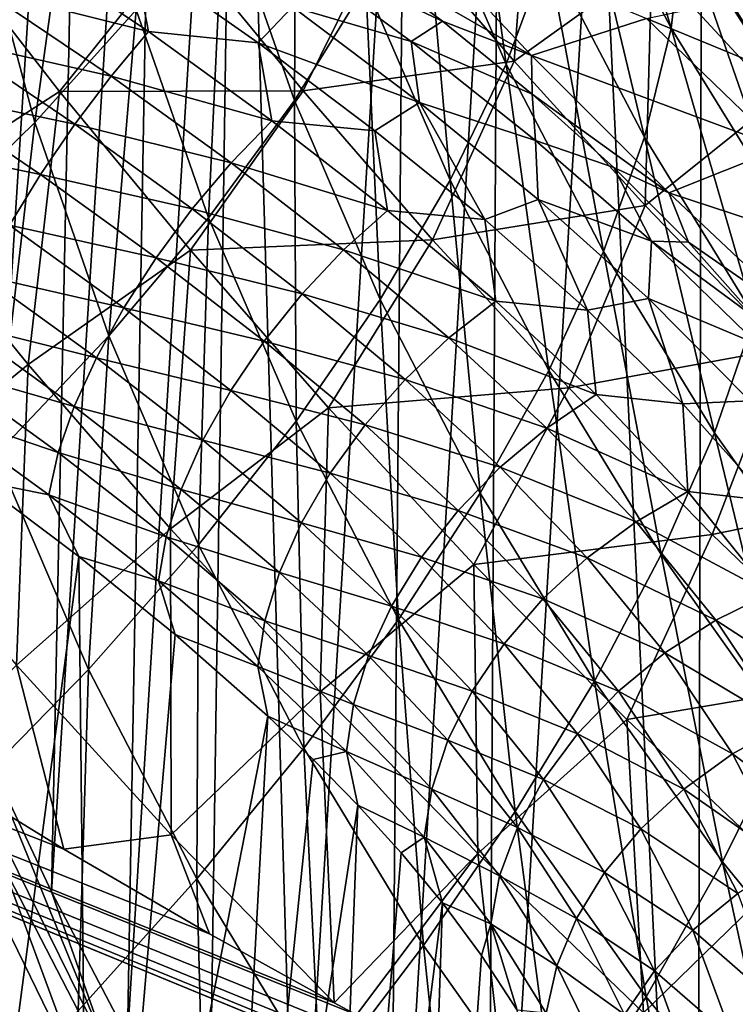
# Model space of a CAD drawing. Header units: metres. Extents: x -109 to 109, y -78 to 121.
# Tile 213 of 256: x -56.45 to -52.57, y 18.89 to 24.22. Entities that reach past the tile are written whole.
import ezdxf

# ---------------------------------------------------------------- set-up
doc = ezdxf.new("R2010")
doc.units = ezdxf.units.M
doc.layers.add('solid_508554_SW0001', color=7, linetype='CONTINUOUS')

msp = doc.modelspace()

# ---------------------------------------------------------------- linework, layer by layer
at = {"layer": 'solid_508554_SW0001'}
for points in [[(-56.067829, 29.585901, -9.919008), (-56.735329, 31.006586, -10.742517), (-56.653603, 20.299147, -25.518011)], [(-56.067829, 29.585901, -9.919008), (-56.653603, 20.299147, -25.518011), (-56.275116, 19.499054, -25.282717)], [(-55.684933, 28.891829, -9.51878), (-56.067829, 29.585901, -9.919008), (-56.275116, 19.499054, -25.282717)], [(-50.993294, 17.104359, 18.146997), (-80.362289, 29.191317, 9.359159), (-81.084099, 11.886697, 20.357214)], [(-56.207836, 19.730379, 16.280918), (-56.987602, 20.207561, 15.948038), (-80.362289, 29.191317, 9.359159)], [(-55.41935, 19.271812, 16.602261), (-56.207836, 19.730379, 16.280918), (-80.362289, 29.191317, 9.359159)], [(-54.744732, 18.897827, 16.865499), (-55.41935, 19.271812, 16.602261), (-80.362289, 29.191317, 9.359159)], [(-54.624622, 18.832989, 16.911255), (-54.744732, 18.897827, 16.865499), (-80.362289, 29.191317, 9.359159)], [(-53.824814, 18.414158, 17.207701), (-54.624622, 18.832989, 16.911255), (-80.362289, 29.191317, 9.359159)], [(-53.021309, 18.015802, 17.49124), (-53.824814, 18.414158, 17.207701), (-80.362289, 29.191317, 9.359159)], [(-52.213608, 17.636927, 17.762522), (-53.021309, 18.015802, 17.49124), (-80.362289, 29.191317, 9.359159)], [(-51.13327, 17.163078, 18.104404), (-52.213608, 17.636927, 17.762522), (-80.362289, 29.191317, 9.359159)], [(-50.993294, 17.104359, 18.146997), (-51.13327, 17.163078, 18.104404), (-80.362289, 29.191317, 9.359159)], [(-55.684933, 28.891829, -9.51878), (-56.275116, 19.499054, -25.282717), (-55.864243, 18.71262, -25.051647)], [(-55.271294, 28.212389, -9.128532), (-55.684933, 28.891829, -9.51878), (-55.864243, 18.71262, -25.051647)], [(-55.271294, 28.212389, -9.128532), (-55.864243, 18.71262, -25.051647), (-55.421001, 17.939632, -24.825514)], [(-55.271294, 28.212389, -9.128532), (-55.421001, 17.939632, -24.825514), (-54.9468, 17.182516, -24.605598)], [(-54.356533, 26.904829, -8.375817), (-55.271294, 28.212389, -9.128532), (-54.9468, 17.182516, -24.605598)], [(-54.356533, 26.904829, -8.375817), (-54.9468, 17.182516, -24.605598), (-54.444527, 16.445711, -24.393398)], [(-53.854633, 26.275471, -8.012011), (-54.356533, 26.904829, -8.375817), (-54.444527, 16.445711, -24.393398)], [(-53.854633, 26.275471, -8.012011), (-54.444527, 16.445711, -24.393398), (-53.915894, 15.73133, -24.18943)], [(-53.321518, 25.660889, -7.656469), (-53.854633, 26.275471, -8.012011), (-53.915894, 15.73133, -24.18943)], [(-52.920609, 24.17618, -23.47788), (-53.444065, 25.171627, -23.926256), (-53.37989, 25.727364, -22.894426)], [(-52.920609, 24.17618, -23.47788), (-53.37989, 25.727364, -22.894426), (-52.854317, 24.734238, -22.449532)], [(-53.321518, 25.660889, -7.656469), (-53.915894, 15.73133, -24.18943), (-52.781044, 14.370945, -23.805464)], [(-52.755585, 25.060234, -7.309392), (-53.321518, 25.660889, -7.656469), (-52.781044, 14.370945, -23.805464)], [(-53.813934, 23.980579, -25.913168), (-54.265602, 25.021612, -26.393955), (-54.038456, 25.617922, -25.406605)], [(-53.589237, 24.588205, -24.934355), (-53.813934, 23.980579, -25.913168), (-54.038456, 25.617922, -25.406605)], [(-54.960491, 23.784018, -28.265976), (-55.34351, 24.884544, -28.786942), (-54.95068, 25.489048, -27.856308)], [(-54.573406, 24.409163, -27.348959), (-54.960491, 23.784018, -28.265976), (-54.95068, 25.489048, -27.856308)], [(-56.36581, 23.665112, -30.519989), (-56.679974, 24.839468, -31.089088), (-56.122849, 25.419628, -30.226923)], [(-55.816208, 24.27541, -29.676466), (-56.36581, 23.665112, -30.519989), (-56.122849, 25.419628, -30.226923)], [(-53.674889, 25.277292, 10.823785), (-54.444626, 24.782932, 11.709798), (-53.770554, 23.997017, 12.401749)], [(-53.024914, 24.533531, 11.519662), (-53.674889, 25.277292, 10.823785), (-53.770554, 23.997017, 12.401749)], [(-53.065201, 23.585876, -24.47991), (-53.589237, 24.588205, -24.934355), (-53.444065, 25.171627, -23.926256)], [(-52.920609, 24.17618, -23.47788), (-53.065201, 23.585876, -24.47991), (-53.444065, 25.171627, -23.926256)], [(-54.116795, 23.352243, -26.85713), (-54.573406, 24.409163, -27.348959), (-54.265602, 25.021612, -26.393955)], [(-53.813934, 23.980579, -25.913168), (-54.116795, 23.352243, -26.85713), (-54.265602, 25.021612, -26.393955)], [(-52.155201, 24.473324, -6.970781), (-52.755585, 25.060234, -7.309392), (-52.781044, 14.370945, -23.805464)], [(-52.300129, 24.999121, 10.581679), (-53.024914, 24.533531, 11.519662), (-52.340408, 23.794281, 12.207663)], [(-55.425339, 23.149628, -29.139441), (-55.816208, 24.27541, -29.676466), (-55.34351, 24.884544, -28.786942)], [(-54.960491, 23.784018, -28.265976), (-55.425339, 23.149628, -29.139441), (-55.34351, 24.884544, -28.786942)], [(-56.36581, 23.665112, -30.519989), (-56.988548, 23.057161, -31.31304), (-56.679974, 24.839468, -31.089088)], [(-54.444626, 24.782932, 11.709798), (-55.579056, 24.647499, 12.17957), (-54.91357, 23.836044, 12.855727)], [(-53.770554, 23.997017, 12.401749), (-54.444626, 24.782932, 11.709798), (-54.91357, 23.836044, 12.855727)], [(-54.383881, 24.783192, 5.913381), (-53.676216, 24.028399, 6.663877), (-54.691006, 24.610788, 6.45571)], [(-53.054249, 24.229389, 5.72418), (-53.676216, 24.028399, 6.663877), (-54.383881, 24.783192, 5.913381)], [(-57.131329, 23.251833, 13.731862), (-56.231983, 23.833612, 13.108285), (-56.903366, 24.697668, 12.423717)], [(-56.903366, 24.697668, 12.423717), (-56.231983, 23.833612, 13.108285), (-55.579056, 24.647499, 12.17957)], [(-52.325642, 23.212749, -23.049257), (-52.920609, 24.17618, -23.47788), (-52.854317, 24.734238, -22.449532)], [(-52.257324, 23.773438, -22.024572), (-52.854317, 24.734238, -22.449532), (-52.648624, 24.386251, -22.294979)], [(-52.325642, 23.212749, -23.049257), (-52.854317, 24.734238, -22.449532), (-52.257324, 23.773438, -22.024572)], [(-52.496197, 24.730104, -21.164843), (-52.257324, 23.773438, -22.024572), (-52.648624, 24.386251, -22.294979)], [(-56.64603, 24.383898, 7.019449), (-56.463116, 24.638172, 6.92019), (-55.750645, 24.15803, 7.138108)], [(-55.750645, 24.15803, 7.138108), (-56.463116, 24.638172, 6.92019), (-55.830456, 24.569891, 6.89998)], [(-56.231983, 23.833612, 13.108285), (-54.91357, 23.836044, 12.855727), (-55.579056, 24.647499, 12.17957)], [(-55.047462, 24.632284, 6.634271), (-54.691006, 24.610788, 6.45571), (-54.157902, 24.214958, 6.712152)], [(-55.047462, 24.632284, 6.634271), (-54.157902, 24.214958, 6.712152), (-54.327671, 24.103931, 6.969186)], [(-55.047462, 24.632284, 6.634271), (-54.327671, 24.103931, 6.969186), (-54.970749, 24.29183, 6.969333)], [(-53.676216, 24.028399, 6.663877), (-54.157902, 24.214958, 6.712152), (-54.691006, 24.610788, 6.45571)], [(-53.286461, 22.966923, -25.450176), (-53.813934, 23.980579, -25.913168), (-53.589237, 24.588205, -24.934355)], [(-53.065201, 23.585876, -24.47991), (-53.286461, 22.966923, -25.450176), (-53.589237, 24.588205, -24.934355)], [(-54.970749, 24.29183, 6.969333), (-55.157272, 24.096807, 7.159358), (-55.830456, 24.569891, 6.89998)], [(-55.750645, 24.15803, 7.138108), (-55.830456, 24.569891, 6.89998), (-55.157272, 24.096807, 7.159358)], [(-53.024914, 24.533531, 11.519662), (-53.770554, 23.997017, 12.401749), (-53.060135, 23.215904, 13.084799)], [(-52.340408, 23.794281, 12.207663), (-53.024914, 24.533531, 11.519662), (-53.060135, 23.215904, 13.084799)], [(-52.155201, 24.473324, -6.970781), (-52.781044, 14.370945, -23.805464), (-51.54874, 13.105639, -23.455441)], [(-56.826839, 24.11372, 7.067167), (-56.64603, 24.383898, 7.019449), (-55.952976, 23.916075, 7.230244)], [(-55.952976, 23.916075, 7.230244), (-56.64603, 24.383898, 7.019449), (-55.750645, 24.15803, 7.138108)], [(-54.496464, 22.706692, -27.760681), (-54.960491, 23.784018, -28.265976), (-54.573406, 24.409163, -27.348959)], [(-54.116795, 23.352243, -26.85713), (-54.496464, 22.706692, -27.760681), (-54.573406, 24.409163, -27.348959)], [(-52.469418, 24.354872, 4.748219), (-51.753166, 23.692427, 5.490345), (-53.054249, 24.229389, 5.72418)], [(-55.965069, 22.509605, -29.964577), (-56.36581, 23.665112, -30.519989), (-55.816208, 24.27541, -29.676466)], [(-55.425339, 23.149628, -29.139441), (-55.965069, 22.509605, -29.964577), (-55.816208, 24.27541, -29.676466)], [(-54.970749, 24.29183, 6.969333), (-54.28307, 23.773489, 7.329303), (-55.157272, 24.096807, 7.159358)], [(-54.327671, 24.103931, 6.969186), (-54.28307, 23.773489, 7.329303), (-54.970749, 24.29183, 6.969333)], [(-54.327671, 24.103931, 6.969186), (-54.157902, 24.214958, 6.712152), (-53.672703, 23.81945, 7.02087)], [(-53.676216, 24.028399, 6.663877), (-53.672703, 23.81945, 7.02087), (-54.157902, 24.214958, 6.712152)], [(-53.054249, 24.229389, 5.72418), (-52.325726, 23.526262, 6.467504), (-53.676216, 24.028399, 6.663877)], [(-51.753166, 23.692427, 5.490345), (-52.325726, 23.526262, 6.467504), (-53.054249, 24.229389, 5.72418)], [(-55.952976, 23.916075, 7.230244), (-55.750645, 24.15803, 7.138108), (-55.083004, 23.675062, 7.435858)], [(-55.083004, 23.675062, 7.435858), (-55.750645, 24.15803, 7.138108), (-55.157272, 24.096807, 7.159358)], [(-52.468964, 22.615419, -24.045153), (-53.065201, 23.585876, -24.47991), (-52.920609, 24.17618, -23.47788)], [(-52.325642, 23.212749, -23.049257), (-52.468964, 22.615419, -24.045153), (-52.920609, 24.17618, -23.47788)], [(-57.000656, 23.834929, 7.062056), (-56.826839, 24.11372, 7.067167), (-56.149261, 23.655876, 7.27193)], [(-56.149261, 23.655876, 7.27193), (-56.826839, 24.11372, 7.067167), (-55.952976, 23.916075, 7.230244)], [(-54.28307, 23.773489, 7.329303), (-54.52401, 23.620592, 7.492903), (-55.157272, 24.096807, 7.159358)], [(-55.083004, 23.675062, 7.435858), (-55.157272, 24.096807, 7.159358), (-54.52401, 23.620592, 7.492903)], [(-54.327671, 24.103931, 6.969186), (-53.672703, 23.81945, 7.02087), (-53.653973, 23.568439, 7.386649)], [(-54.327671, 24.103931, 6.969186), (-53.653973, 23.568439, 7.386649), (-54.28307, 23.773489, 7.329303)], [(-53.676216, 24.028399, 6.663877), (-52.932594, 23.2838, 7.407288), (-53.672703, 23.81945, 7.02087)], [(-52.325726, 23.526262, 6.467504), (-52.932594, 23.2838, 7.407288), (-53.676216, 24.028399, 6.663877)], [(-53.770554, 23.997017, 12.401749), (-54.91357, 23.836044, 12.855727), (-54.212234, 23.02899, 13.523146)], [(-53.060135, 23.215904, 13.084799), (-53.770554, 23.997017, 12.401749), (-54.212234, 23.02899, 13.523146)], [(-53.583061, 22.322863, -26.383194), (-54.116795, 23.352243, -26.85713), (-53.813934, 23.980579, -25.913168)], [(-53.286461, 22.966923, -25.450176), (-53.583061, 22.322863, -26.383194), (-53.813934, 23.980579, -25.913168)], [(-56.149261, 23.655876, 7.27193), (-55.952976, 23.916075, 7.230244), (-55.303459, 23.446566, 7.520451)], [(-55.303459, 23.446566, 7.520451), (-55.952976, 23.916075, 7.230244), (-55.083004, 23.675062, 7.435858)], [(-57.162792, 23.55505, 7.004253), (-57.000656, 23.834929, 7.062056), (-56.334209, 23.38446, 7.262044)], [(-57.131329, 23.251833, 13.731862), (-56.401142, 22.355408, 14.399108), (-56.231983, 23.833612, 13.108285)], [(-56.334209, 23.38446, 7.262044), (-57.000656, 23.834929, 7.062056), (-56.149261, 23.655876, 7.27193)], [(-56.401142, 22.355408, 14.399108), (-55.52322, 22.973709, 13.783974), (-56.231983, 23.833612, 13.108285)], [(-56.231983, 23.833612, 13.108285), (-55.52322, 22.973709, 13.783974), (-54.91357, 23.836044, 12.855727)], [(-55.52322, 22.973709, 13.783974), (-54.212234, 23.02899, 13.523146), (-54.91357, 23.836044, 12.855727)], [(-52.932594, 23.2838, 7.407288), (-53.22987, 23.421186, 7.380057), (-53.672703, 23.81945, 7.02087)], [(-53.653973, 23.568439, 7.386649), (-53.672703, 23.81945, 7.02087), (-53.22987, 23.421186, 7.380057)], [(-52.340408, 23.794281, 12.207663), (-53.060135, 23.215904, 13.084799), (-52.312244, 22.440872, 13.757258)], [(-54.951454, 22.04744, -28.618334), (-55.425339, 23.149628, -29.139441), (-54.960491, 23.784018, -28.265976)], [(-54.496464, 22.706692, -27.760681), (-54.951454, 22.04744, -28.618334), (-54.960491, 23.784018, -28.265976)], [(-54.28307, 23.773489, 7.329303), (-53.928837, 23.139198, 7.90107), (-54.52401, 23.620592, 7.492903)], [(-54.28307, 23.773489, 7.329303), (-53.639896, 23.248159, 7.772444), (-53.928837, 23.139198, 7.90107)], [(-53.653973, 23.568439, 7.386649), (-53.639896, 23.248159, 7.772444), (-54.28307, 23.773489, 7.329303)], [(-56.575993, 21.867647, -30.737062), (-56.988548, 23.057161, -31.31304), (-56.36581, 23.665112, -30.519989)], [(-55.965069, 22.509605, -29.964577), (-56.575993, 21.867647, -30.737062), (-56.36581, 23.665112, -30.519989)], [(-56.334209, 23.38446, 7.262044), (-56.149261, 23.655876, 7.27193), (-55.514095, 23.196951, 7.55635)], [(-55.514095, 23.196951, 7.55635), (-56.149261, 23.655876, 7.27193), (-55.303459, 23.446566, 7.520451)], [(-55.303459, 23.446566, 7.520451), (-55.083004, 23.675062, 7.435858), (-54.456394, 23.18947, 7.815081)], [(-54.456394, 23.18947, 7.815081), (-55.083004, 23.675062, 7.435858), (-54.52401, 23.620592, 7.492903)], [(-54.456394, 23.18947, 7.815081), (-54.52401, 23.620592, 7.492903), (-53.928837, 23.139198, 7.90107)], [(-52.68578, 21.985186, -25.00692), (-53.286461, 22.966923, -25.450176), (-53.065201, 23.585876, -24.47991)], [(-52.468964, 22.615419, -24.045153), (-52.68578, 21.985186, -25.00692), (-53.065201, 23.585876, -24.47991)], [(-56.502819, 23.10915, 7.20085), (-57.162792, 23.55505, 7.004253), (-56.334209, 23.38446, 7.262044)], [(-53.653973, 23.568439, 7.386649), (-53.22987, 23.421186, 7.380057), (-53.02742, 23.022995, 7.88389)], [(-53.653973, 23.568439, 7.386649), (-53.02742, 23.022995, 7.88389), (-53.639896, 23.248159, 7.772444)], [(-52.325726, 23.526262, 6.467504), (-51.562649, 22.83445, 7.202633), (-52.932594, 23.2838, 7.407288)], [(-55.514095, 23.196951, 7.55635), (-55.303459, 23.446566, 7.520451), (-54.693798, 22.975599, 7.891689)], [(-54.693798, 22.975599, 7.891689), (-55.303459, 23.446566, 7.520451), (-54.456394, 23.18947, 7.815081)], [(-52.932594, 23.2838, 7.407288), (-52.825741, 23.016817, 7.787276), (-53.22987, 23.421186, 7.380057)], [(-53.02742, 23.022995, 7.88389), (-53.22987, 23.421186, 7.380057), (-52.825741, 23.016817, 7.787276)], [(-56.502819, 23.10915, 7.20085), (-56.334209, 23.38446, 7.262044), (-55.709229, 22.932957, 7.542584)], [(-55.709229, 22.932957, 7.542584), (-56.334209, 23.38446, 7.262044), (-55.514095, 23.196951, 7.55635)], [(-53.953663, 21.657244, -27.273476), (-54.496464, 22.706692, -27.760681), (-54.116795, 23.352243, -26.85713)], [(-53.583061, 22.322863, -26.383194), (-53.953663, 21.657244, -27.273476), (-54.116795, 23.352243, -26.85713)], [(-57.261101, 21.652609, 14.96853), (-56.401142, 22.355408, 14.399108), (-57.131329, 23.251833, 13.731862)], [(-52.932594, 23.2838, 7.407288), (-52.152401, 22.550236, 8.141608), (-52.825741, 23.016817, 7.787276)], [(-51.562649, 22.83445, 7.202633), (-52.152401, 22.550236, 8.141608), (-52.932594, 23.2838, 7.407288)], [(-53.060135, 23.215904, 13.084799), (-54.212234, 23.02899, 13.523146), (-53.474007, 22.22748, 14.180381)], [(-53.639896, 23.248159, 7.772444), (-53.372475, 22.648241, 8.380561), (-53.928837, 23.139198, 7.90107)], [(-53.639896, 23.248159, 7.772444), (-53.042454, 22.711285, 8.294362), (-53.372475, 22.648241, 8.380561)], [(-53.02742, 23.022995, 7.88389), (-53.042454, 22.711285, 8.294362), (-53.639896, 23.248159, 7.772444)], [(-52.312244, 22.440872, 13.757258), (-53.060135, 23.215904, 13.084799), (-53.474007, 22.22748, 14.180381)], [(-55.478973, 21.378231, -29.425419), (-55.965069, 22.509605, -29.964577), (-55.425339, 23.149628, -29.139441)], [(-55.709229, 22.932957, 7.542584), (-55.514095, 23.196951, 7.55635), (-54.918217, 22.737486, 7.921841)], [(-54.918217, 22.737486, 7.921841), (-55.514095, 23.196951, 7.55635), (-54.693798, 22.975599, 7.891689)], [(-54.951454, 22.04744, -28.618334), (-55.478973, 21.378231, -29.425419), (-55.425339, 23.149628, -29.139441)], [(-54.693798, 22.975599, 7.891689), (-54.456394, 23.18947, 7.815081), (-53.87009, 22.696869, 8.274809)], [(-53.87009, 22.696869, 8.274809), (-54.456394, 23.18947, 7.815081), (-53.928837, 23.139198, 7.90107)], [(-56.650543, 22.837379, 7.090002), (-56.502819, 23.10915, 7.20085), (-55.883591, 22.661709, 7.479527)], [(-55.883591, 22.661709, 7.479527), (-56.502819, 23.10915, 7.20085), (-55.709229, 22.932957, 7.542584)], [(-53.87009, 22.696869, 8.274809), (-53.928837, 23.139198, 7.90107), (-53.372475, 22.648241, 8.380561)], [(-55.52322, 22.973709, 13.783974), (-54.775921, 22.119114, 14.44925), (-54.212234, 23.02899, 13.523146)], [(-54.775921, 22.119114, 14.44925), (-53.474007, 22.22748, 14.180381), (-54.212234, 23.02899, 13.523146)], [(-53.02742, 23.022995, 7.88389), (-52.450581, 22.463207, 8.453782), (-53.042454, 22.711285, 8.294362)], [(-53.02742, 23.022995, 7.88389), (-52.825741, 23.016817, 7.787276), (-52.458176, 22.6028, 8.240341)], [(-53.02742, 23.022995, 7.88389), (-52.458176, 22.6028, 8.240341), (-52.450581, 22.463207, 8.453782)], [(-52.152401, 22.550236, 8.141608), (-52.458176, 22.6028, 8.240341), (-52.825741, 23.016817, 7.787276)], [(-56.401142, 22.355408, 14.399108), (-55.63134, 21.464756, 15.055058), (-55.52322, 22.973709, 13.783974)], [(-55.883591, 22.661709, 7.479527), (-55.709229, 22.932957, 7.542584), (-55.123589, 22.48156, 7.904722)], [(-55.123589, 22.48156, 7.904722), (-55.709229, 22.932957, 7.542584), (-54.918217, 22.737486, 7.921841)], [(-55.63134, 21.464756, 15.055058), (-54.775921, 22.119114, 14.44925), (-55.52322, 22.973709, 13.783974)], [(-54.918217, 22.737486, 7.921841), (-54.693798, 22.975599, 7.891689), (-54.123314, 22.498838, 8.342867)], [(-54.123314, 22.498838, 8.342867), (-54.693798, 22.975599, 7.891689), (-53.87009, 22.696869, 8.274809)], [(-52.974789, 21.325644, -25.92915), (-53.583061, 22.322863, -26.383194), (-53.286461, 22.966923, -25.450176)], [(-52.68578, 21.985186, -25.00692), (-52.974789, 21.325644, -25.92915), (-53.286461, 22.966923, -25.450176)], [(-56.773396, 22.576483, 6.932491), (-56.650543, 22.837379, 7.090002), (-56.032482, 22.390528, 7.368878)], [(-56.032482, 22.390528, 7.368878), (-56.650543, 22.837379, 7.090002), (-55.883591, 22.661709, 7.479527)], [(-55.123589, 22.48156, 7.904722), (-54.918217, 22.737486, 7.921841), (-54.361275, 22.273529, 8.366913)], [(-54.361275, 22.273529, 8.366913), (-54.918217, 22.737486, 7.921841), (-54.123314, 22.498838, 8.342867)], [(-54.396824, 20.97364, -28.115616), (-54.951454, 22.04744, -28.618334), (-54.496464, 22.706692, -27.760681)], [(-53.953663, 21.657244, -27.273476), (-54.396824, 20.97364, -28.115616), (-54.496464, 22.706692, -27.760681)], [(-54.123314, 22.498838, 8.342867), (-53.87009, 22.696869, 8.274809), (-53.326092, 22.19138, 8.809257)], [(-53.326092, 22.19138, 8.809257), (-53.87009, 22.696869, 8.274809), (-53.372475, 22.648241, 8.380561)], [(-53.042454, 22.711285, 8.294362), (-52.857754, 22.142441, 8.925344), (-53.372475, 22.648241, 8.380561)], [(-53.042454, 22.711285, 8.294362), (-52.494259, 22.157063, 8.88739), (-52.857754, 22.142441, 8.925344)], [(-52.450581, 22.463207, 8.453782), (-52.494259, 22.157063, 8.88739), (-53.042454, 22.711285, 8.294362)], [(-56.032482, 22.390528, 7.368878), (-55.883591, 22.661709, 7.479527), (-55.304379, 22.214725, 7.840795)], [(-55.304379, 22.214725, 7.840795), (-55.883591, 22.661709, 7.479527), (-55.123589, 22.48156, 7.904722)], [(-53.326092, 22.19138, 8.809257), (-53.372475, 22.648241, 8.380561), (-52.857754, 22.142441, 8.925344)], [(-52.014469, 21.039951, -24.585279), (-52.68578, 21.985186, -25.00692), (-52.468964, 22.615419, -24.045153)], [(-56.868057, 22.333504, 6.732568), (-56.773396, 22.576483, 6.932491), (-56.151875, 22.126734, 7.213627)], [(-56.151875, 22.126734, 7.213627), (-56.773396, 22.576483, 6.932491), (-56.032482, 22.390528, 7.368878)], [(-56.075439, 20.702951, -30.177761), (-56.575993, 21.867647, -30.737062), (-55.965069, 22.509605, -29.964577)], [(-55.478973, 21.378231, -29.425419), (-56.075439, 20.702951, -30.177761), (-55.965069, 22.509605, -29.964577)], [(-55.304379, 22.214725, 7.840795), (-55.123589, 22.48156, 7.904722), (-54.577549, 22.027018, 8.346298)], [(-54.577549, 22.027018, 8.346298), (-55.123589, 22.48156, 7.904722), (-54.361275, 22.273529, 8.366913)], [(-54.361275, 22.273529, 8.366913), (-54.123314, 22.498838, 8.342867), (-53.593964, 22.01037, 8.868005)], [(-53.593964, 22.01037, 8.868005), (-54.123314, 22.498838, 8.342867), (-53.326092, 22.19138, 8.809257)], [(-52.312244, 22.440872, 13.757258), (-53.474007, 22.22748, 14.180381), (-52.697536, 21.433039, 14.825607)], [(-51.525162, 21.673809, 14.416689), (-52.312244, 22.440872, 13.757258), (-52.697536, 21.433039, 14.825607)], [(-57.261101, 21.652609, 14.96853), (-56.464912, 20.725975, 15.615052), (-56.401142, 22.355408, 14.399108)], [(-56.464912, 20.725975, 15.615052), (-55.63134, 21.464756, 15.055058), (-56.401142, 22.355408, 14.399108)], [(-56.151875, 22.126734, 7.213627), (-56.032482, 22.390528, 7.368878), (-55.4557, 21.944189, 7.731785)], [(-55.4557, 21.944189, 7.731785), (-56.032482, 22.390528, 7.368878), (-55.304379, 22.214725, 7.840795)], [(-56.931976, 22.114998, 6.495631), (-56.868057, 22.333504, 6.732568), (-56.238552, 21.877447, 7.017962)], [(-56.238552, 21.877447, 7.017962), (-56.868057, 22.333504, 6.732568), (-56.151875, 22.126734, 7.213627)], [(-53.334686, 20.640396, -26.806437), (-53.953663, 21.657244, -27.273476), (-53.583061, 22.322863, -26.383194)], [(-52.974789, 21.325644, -25.92915), (-53.334686, 20.640396, -26.806437), (-53.583061, 22.322863, -26.383194)], [(-54.577549, 22.027018, 8.346298), (-54.361275, 22.273529, 8.366913), (-53.845257, 21.799341, 8.885056)], [(-53.845257, 21.799341, 8.885056), (-54.361275, 22.273529, 8.366913), (-53.593964, 22.01037, 8.868005)], [(-55.4557, 21.944189, 7.731785), (-55.304379, 22.214725, 7.840795), (-54.766304, 21.765963, 8.28158)], [(-54.766304, 21.765963, 8.28158), (-55.304379, 22.214725, 7.840795), (-54.577549, 22.027018, 8.346298)], [(-54.775921, 22.119114, 14.44925), (-53.988941, 21.27117, 15.102636), (-53.474007, 22.22748, 14.180381)], [(-53.988941, 21.27117, 15.102636), (-52.697536, 21.433039, 14.825607), (-53.474007, 22.22748, 14.180381)], [(-53.593964, 22.01037, 8.868005), (-53.326092, 22.19138, 8.809257), (-52.828945, 21.665911, 9.40951)], [(-52.828945, 21.665911, 9.40951), (-53.326092, 22.19138, 8.809257), (-52.857754, 22.142441, 8.925344)], [(-52.494259, 22.157063, 8.88739), (-52.389057, 21.615623, 9.526335), (-52.857754, 22.142441, 8.925344)], [(-52.828945, 21.665911, 9.40951), (-52.857754, 22.142441, 8.925344), (-52.389057, 21.615623, 9.526335)], [(-56.290173, 21.649397, 6.787167), (-56.676521, 21.725595, 6.347442), (-56.931976, 22.114998, 6.495631)], [(-56.290173, 21.649397, 6.787167), (-56.931976, 22.114998, 6.495631), (-56.238552, 21.877447, 7.017962)], [(-56.238552, 21.877447, 7.017962), (-56.151875, 22.126734, 7.213627), (-55.573475, 21.677252, 7.580635)], [(-55.573475, 21.677252, 7.580635), (-56.151875, 22.126734, 7.213627), (-55.4557, 21.944189, 7.731785)], [(-55.63134, 21.464756, 15.055058), (-54.820755, 20.581268, 15.698302), (-54.775921, 22.119114, 14.44925)], [(-54.820755, 20.581268, 15.698302), (-53.988941, 21.27117, 15.102636), (-54.775921, 22.119114, 14.44925)], [(-54.909847, 20.275928, -28.90505), (-55.478973, 21.378231, -29.425419), (-54.951454, 22.04744, -28.618334)], [(-54.396824, 20.97364, -28.115616), (-54.909847, 20.275928, -28.90505), (-54.951454, 22.04744, -28.618334)], [(-54.766304, 21.765963, 8.28158), (-54.577549, 22.027018, 8.346298), (-54.073181, 21.563988, 8.859955)], [(-54.073181, 21.563988, 8.859955), (-54.577549, 22.027018, 8.346298), (-53.845257, 21.799341, 8.885056)], [(-53.845257, 21.799341, 8.885056), (-53.593964, 22.01037, 8.868005), (-53.110188, 21.503063, 9.458036)], [(-53.110188, 21.503063, 9.458036), (-53.593964, 22.01037, 8.868005), (-52.828945, 21.665911, 9.40951)], [(-52.294548, 20.365252, -25.496954), (-52.974789, 21.325644, -25.92915), (-52.68578, 21.985186, -25.00692)], [(-52.014469, 21.039951, -24.585279), (-52.294548, 20.365252, -25.496954), (-52.68578, 21.985186, -25.00692)], [(-55.573475, 21.677252, 7.580635), (-55.4557, 21.944189, 7.731785), (-54.92244, 21.497406, 8.174503)], [(-54.92244, 21.497406, 8.174503), (-55.4557, 21.944189, 7.731785), (-54.766304, 21.765963, 8.28158)], [(-56.075439, 20.702951, -30.177761), (-56.737251, 20.025482, -30.871189), (-56.575993, 21.867647, -30.737062)], [(-56.290173, 21.649397, 6.787167), (-56.238552, 21.877447, 7.017962), (-55.654518, 21.421118, 7.391424)], [(-55.654518, 21.421118, 7.391424), (-56.238552, 21.877447, 7.017962), (-55.573475, 21.677252, 7.580635)], [(-54.92244, 21.497406, 8.174503), (-54.766304, 21.765963, 8.28158), (-54.271595, 21.310663, 8.793374)], [(-54.271595, 21.310663, 8.793374), (-54.766304, 21.765963, 8.28158), (-54.073181, 21.563988, 8.859955)], [(-54.073181, 21.563988, 8.859955), (-53.845257, 21.799341, 8.885056), (-53.374393, 21.307903, 9.466808)], [(-53.374393, 21.307903, 9.466808), (-53.845257, 21.799341, 8.885056), (-53.110188, 21.503063, 9.458036)], [(-56.676521, 21.725595, 6.347442), (-56.127098, 21.314266, 6.633174), (-56.806103, 16.168043, -2.17548)], [(-56.290173, 21.649397, 6.787167), (-56.127098, 21.314266, 6.633174), (-56.676521, 21.725595, 6.347442)], [(-55.654518, 21.421118, 7.391424), (-55.573475, 21.677252, 7.580635), (-55.041744, 21.2286, 8.02796)], [(-55.041744, 21.2286, 8.02796), (-55.573475, 21.677252, 7.580635), (-54.92244, 21.497406, 8.174503)], [(-53.764076, 19.933071, -27.633448), (-54.396824, 20.97364, -28.115616), (-53.953663, 21.657244, -27.273476)], [(-53.334686, 20.640396, -26.806437), (-53.764076, 19.933071, -27.633448), (-53.953663, 21.657244, -27.273476)], [(-53.110188, 21.503063, 9.458036), (-52.828945, 21.665911, 9.40951), (-52.384113, 21.113522, 10.063829)], [(-52.384113, 21.113522, 10.063829), (-52.828945, 21.665911, 9.40951), (-52.389057, 21.615623, 9.526335)], [(-51.525162, 21.673809, 14.416689), (-52.697536, 21.433039, 14.825607), (-51.880993, 20.647743, 15.456485)], [(-55.696644, 21.182701, 7.169261), (-56.127098, 21.314266, 6.633174), (-56.290173, 21.649397, 6.787167)], [(-55.696644, 21.182701, 7.169261), (-56.290173, 21.649397, 6.787167), (-55.654518, 21.421118, 7.391424)], [(-54.271595, 21.310663, 8.793374), (-54.073181, 21.563988, 8.859955), (-53.614441, 21.085699, 9.43559)], [(-53.614441, 21.085699, 9.43559), (-54.073181, 21.563988, 8.859955), (-53.374393, 21.307903, 9.466808)], [(-55.041744, 21.2286, 8.02796), (-54.92244, 21.497406, 8.174503), (-54.435135, 21.046204, 8.687114)], [(-54.435135, 21.046204, 8.687114), (-54.92244, 21.497406, 8.174503), (-54.271595, 21.310663, 8.793374)], [(-53.374393, 21.307903, 9.466808), (-53.110188, 21.503063, 9.458036), (-52.677296, 20.969917, 10.101142)], [(-52.677296, 20.969917, 10.101142), (-53.110188, 21.503063, 9.458036), (-52.384113, 21.113522, 10.063829)], [(-56.464912, 20.725975, 15.615052), (-55.626762, 19.807207, 16.247923), (-55.63134, 21.464756, 15.055058)], [(-55.626762, 19.807207, 16.247923), (-54.820755, 20.581268, 15.698302), (-55.63134, 21.464756, 15.055058)], [(-55.696644, 21.182701, 7.169261), (-55.654518, 21.421118, 7.391424), (-55.120998, 20.966799, 7.845904)], [(-55.120998, 20.966799, 7.845904), (-55.654518, 21.421118, 7.391424), (-55.041744, 21.2286, 8.02796)], [(-53.988941, 21.27117, 15.102636), (-53.160614, 20.431738, 15.742085), (-52.697536, 21.433039, 14.825607)], [(-53.160614, 20.431738, 15.742085), (-51.880993, 20.647743, 15.456485), (-52.697536, 21.433039, 14.825607)], [(-55.489262, 19.568169, -29.637745), (-56.075439, 20.702951, -30.177761), (-55.478973, 21.378231, -29.425419)], [(-54.909847, 20.275928, -28.90505), (-55.489262, 19.568169, -29.637745), (-55.478973, 21.378231, -29.425419)], [(-56.127098, 21.314266, 6.633174), (-56.066113, 15.527193, -1.805486), (-56.806103, 16.168043, -2.17548)], [(-56.127098, 21.314266, 6.633174), (-55.605911, 20.893158, 6.995302), (-56.066113, 15.527193, -1.805486)], [(-55.696644, 21.182701, 7.169261), (-55.605911, 20.893158, 6.995302), (-56.127098, 21.314266, 6.633174)], [(-54.435135, 21.046204, 8.687114), (-54.271595, 21.310663, 8.793374), (-53.823845, 20.842451, 9.365223)], [(-53.823845, 20.842451, 9.365223), (-54.271595, 21.310663, 8.793374), (-53.614441, 21.085699, 9.43559)], [(-53.614441, 21.085699, 9.43559), (-53.374393, 21.307903, 9.466808), (-52.953682, 20.79221, 10.100121)], [(-52.953682, 20.79221, 10.100121), (-53.374393, 21.307903, 9.466808), (-52.677296, 20.969917, 10.101142)], [(-52.642117, 19.660906, -26.361595), (-53.334686, 20.640396, -26.806437), (-52.974789, 21.325644, -25.92915)], [(-52.294548, 20.365252, -25.496954), (-52.642117, 19.660906, -26.361595), (-52.974789, 21.325644, -25.92915)], [(-55.120998, 20.966799, 7.845904), (-55.041744, 21.2286, 8.02796), (-54.559387, 20.77775, 8.544042)], [(-54.559387, 20.77775, 8.544042), (-55.041744, 21.2286, 8.02796), (-54.435135, 21.046204, 8.687114)], [(-54.820755, 20.581268, 15.698302), (-53.967762, 19.706812, 16.326969), (-53.988941, 21.27117, 15.102636)], [(-53.967762, 19.706812, 16.326969), (-53.160614, 20.431738, 15.742085), (-53.988941, 21.27117, 15.102636)], [(-55.158062, 20.71907, 7.633252), (-55.605911, 20.893158, 6.995302), (-55.696644, 21.182701, 7.169261)], [(-55.158062, 20.71907, 7.633252), (-55.696644, 21.182701, 7.169261), (-55.120998, 20.966799, 7.845904)], [(-53.823845, 20.842451, 9.365223), (-53.614441, 21.085699, 9.43559), (-53.205814, 20.585197, 10.060794)], [(-53.205814, 20.585197, 10.060794), (-53.614441, 21.085699, 9.43559), (-52.953682, 20.79221, 10.100121)], [(-52.677296, 20.969917, 10.101142), (-52.384113, 21.113522, 10.063829), (-51.997704, 20.527103, 10.759772)], [(-54.559387, 20.77775, 8.544042), (-54.435135, 21.046204, 8.687114), (-53.996952, 20.584721, 9.257607)], [(-53.996952, 20.584721, 9.257607), (-54.435135, 21.046204, 8.687114), (-53.823845, 20.842451, 9.365223)], [(-55.158062, 20.71907, 7.633252), (-55.120998, 20.966799, 7.845904), (-54.641003, 20.512547, 8.368019)], [(-54.641003, 20.512547, 8.368019), (-55.120998, 20.966799, 7.845904), (-54.559387, 20.77775, 8.544042)], [(-54.260365, 19.207668, -28.405722), (-54.909847, 20.275928, -28.90505), (-54.396824, 20.97364, -28.115616)], [(-53.764076, 19.933071, -27.633448), (-54.260365, 19.207668, -28.405722), (-54.396824, 20.97364, -28.115616)], [(-52.953682, 20.79221, 10.100121), (-52.677296, 20.969917, 10.101142), (-52.301243, 20.403797, 10.784851)], [(-52.301243, 20.403797, 10.784851), (-52.677296, 20.969917, 10.101142), (-51.997704, 20.527103, 10.759772)], [(-55.605911, 20.893158, 6.995302), (-55.103695, 20.449831, 7.447436), (-56.066113, 15.527193, -1.805486)], [(-55.158062, 20.71907, 7.633252), (-55.103695, 20.449831, 7.447436), (-55.605911, 20.893158, 6.995302)], [(-53.996952, 20.584721, 9.257607), (-53.823845, 20.842451, 9.365223), (-53.426888, 20.354465, 9.984223)], [(-53.426888, 20.354465, 9.984223), (-53.823845, 20.842451, 9.365223), (-53.205814, 20.585197, 10.060794)], [(-54.641003, 20.512547, 8.368019), (-54.559387, 20.77775, 8.544042), (-54.129093, 20.319469, 9.115647)], [(-54.129093, 20.319469, 9.115647), (-54.559387, 20.77775, 8.544042), (-53.996952, 20.584721, 9.257607)], [(-53.205814, 20.585197, 10.060794), (-52.953682, 20.79221, 10.100121), (-52.588715, 20.245129, 10.772435)], [(-52.588715, 20.245129, 10.772435), (-52.953682, 20.79221, 10.100121), (-52.301243, 20.403797, 10.784851)], [(-56.464912, 20.725975, 15.615052), (-56.987602, 20.207561, 15.948038), (-56.207836, 19.730379, 16.280918)], [(-56.131592, 18.854422, -30.309671), (-56.737251, 20.025482, -30.871189), (-56.075439, 20.702951, -30.177761)], [(-56.464912, 20.725975, 15.615052), (-56.207836, 19.730379, 16.280918), (-55.626762, 19.807207, 16.247923)], [(-55.489262, 19.568169, -29.637745), (-56.131592, 18.854422, -30.309671), (-56.075439, 20.702951, -30.177761)], [(-54.677776, 20.257751, 8.163797), (-55.103695, 20.449831, 7.447436), (-55.158062, 20.71907, 7.633252)], [(-54.677776, 20.257751, 8.163797), (-55.158062, 20.71907, 7.633252), (-54.641003, 20.512547, 8.368019)], [(-53.055817, 18.930601, -27.173946), (-53.764076, 19.933071, -27.633448), (-53.334686, 20.640396, -26.806437)], [(-52.642117, 19.660906, -26.361595), (-53.055817, 18.930601, -27.173946), (-53.334686, 20.640396, -26.806437)], [(-53.160614, 20.431738, 15.742085), (-52.288937, 19.603188, 16.365274), (-51.880993, 20.647743, 15.456485)], [(-54.129093, 20.319469, 9.115647), (-53.996952, 20.584721, 9.257607), (-53.610928, 20.106245, 9.872476)], [(-53.610928, 20.106245, 9.872476), (-53.996952, 20.584721, 9.257607), (-53.426888, 20.354465, 9.984223)], [(-53.426888, 20.354465, 9.984223), (-53.205814, 20.585197, 10.060794), (-52.85236, 20.055384, 10.722859)], [(-52.85236, 20.055384, 10.722859), (-53.205814, 20.585197, 10.060794), (-52.588715, 20.245129, 10.772435)], [(-55.626762, 19.807207, 16.247923), (-54.744732, 18.897827, 16.865499), (-54.820755, 20.581268, 15.698302)], [(-54.820755, 20.581268, 15.698302), (-54.744732, 18.897827, 16.865499), (-53.967762, 19.706812, 16.326969)], [(-54.677776, 20.257751, 8.163797), (-54.641003, 20.512547, 8.368019), (-54.216702, 20.053852, 8.943175)], [(-54.216702, 20.053852, 8.943175), (-54.641003, 20.512547, 8.368019), (-54.129093, 20.319469, 9.115647)], [(-55.103695, 20.449831, 7.447436), (-55.408607, 14.823992, -1.399492), (-56.066113, 15.527193, -1.805486)], [(-55.103695, 20.449831, 7.447436), (-54.858063, 20.214628, 7.712646), (-55.408607, 14.823992, -1.399492)], [(-54.677776, 20.257751, 8.163797), (-54.858063, 20.214628, 7.712646), (-55.103695, 20.449831, 7.447436)], [(-53.967762, 19.706812, 16.326969), (-53.070297, 18.843794, 16.938831), (-53.160614, 20.431738, 15.742085)], [(-53.070297, 18.843794, 16.938831), (-52.288937, 19.603188, 16.365274), (-53.160614, 20.431738, 15.742085)], [(-52.588715, 20.245129, 10.772435), (-52.301243, 20.403797, 10.784851), (-51.988243, 19.797819, 11.496354)], [(-54.216702, 20.053852, 8.943175), (-54.129093, 20.319469, 9.115647), (-53.752975, 19.847233, 9.728567)], [(-53.752975, 19.847233, 9.728567), (-54.129093, 20.319469, 9.115647), (-53.610928, 20.106245, 9.872476)], [(-53.610928, 20.106245, 9.872476), (-53.426888, 20.354465, 9.984223), (-53.085064, 19.839682, 10.637463)], [(-53.085064, 19.839682, 10.637463), (-53.426888, 20.354465, 9.984223), (-52.85236, 20.055384, 10.722859)], [(-51.878601, 18.723452, -25.941046), (-52.642117, 19.660906, -26.361595), (-52.294548, 20.365252, -25.496954)], [(-55.955002, 18.586981, -25.415499), (-56.653603, 20.299147, -25.518011), (-56.735168, 20.17235, -25.88302)], [(-55.955002, 18.586981, -25.415499), (-56.275116, 19.499054, -25.282717), (-56.653603, 20.299147, -25.518011)], [(-54.820217, 18.468418, -29.119362), (-55.489262, 19.568169, -29.637745), (-54.909847, 20.275928, -28.90505)], [(-54.260365, 19.207668, -28.405722), (-54.820217, 18.468418, -29.119362), (-54.909847, 20.275928, -28.90505)], [(-54.858063, 20.214628, 7.712646), (-54.616993, 19.968168, 8.006343), (-55.408607, 14.823992, -1.399492)], [(-54.677776, 20.257751, 8.163797), (-54.616993, 19.968168, 8.006343), (-54.858063, 20.214628, 7.712646)], [(-54.257412, 19.795042, 8.744847), (-54.616993, 19.968168, 8.006343), (-54.677776, 20.257751, 8.163797)], [(-54.257412, 19.795042, 8.744847), (-54.677776, 20.257751, 8.163797), (-54.216702, 20.053852, 8.943175)], [(-52.85236, 20.055384, 10.722859), (-52.588715, 20.245129, 10.772435), (-52.285347, 19.659773, 11.470954)], [(-52.285347, 19.659773, 11.470954), (-52.588715, 20.245129, 10.772435), (-51.988243, 19.797819, 11.496354)], [(-56.735168, 20.17235, -25.88302), (-56.863644, 20.009661, -26.219353), (-56.085197, 18.415586, -25.74678)], [(-55.955002, 18.586981, -25.415499), (-56.735168, 20.17235, -25.88302), (-56.085197, 18.415586, -25.74678)], [(-53.752975, 19.847233, 9.728567), (-53.610928, 20.106245, 9.872476), (-53.280544, 19.603844, 10.518548)], [(-53.280544, 19.603844, 10.518548), (-53.610928, 20.106245, 9.872476), (-53.085064, 19.839682, 10.637463)], [(-54.257412, 19.795042, 8.744847), (-54.216702, 20.053852, 8.943175), (-53.84919, 19.584423, 9.556382)], [(-53.84919, 19.584423, 9.556382), (-54.216702, 20.053852, 8.943175), (-53.752975, 19.847233, 9.728567)], [(-53.085064, 19.839682, 10.637463), (-52.85236, 20.055384, 10.722859), (-52.559387, 19.489382, 11.408994)], [(-52.559387, 19.489382, 11.408994), (-52.85236, 20.055384, 10.722859), (-52.285347, 19.659773, 11.470954)], [(-56.085197, 18.415586, -25.74678), (-56.863644, 20.009661, -26.219353), (-56.497341, 18.673866, -26.177233)], [(-56.131592, 18.854422, -30.309671), (-56.833347, 18.138754, -30.9168), (-56.737251, 20.025482, -30.871189)], [(-54.616993, 19.968168, 8.006343), (-54.838657, 14.063879, -0.96064), (-55.408607, 14.823992, -1.399492)], [(-54.616993, 19.968168, 8.006343), (-54.38287, 19.709654, 8.328271), (-54.838657, 14.063879, -0.96064)], [(-54.257412, 19.795042, 8.744847), (-54.38287, 19.709654, 8.328271), (-54.616993, 19.968168, 8.006343)], [(-53.533188, 18.178446, -27.929644), (-54.260365, 19.207668, -28.405722), (-53.764076, 19.933071, -27.633448)], [(-53.055817, 18.930601, -27.173946), (-53.533188, 18.178446, -27.929644), (-53.764076, 19.933071, -27.633448)], [(-53.84919, 19.584423, 9.556382), (-53.752975, 19.847233, 9.728567), (-53.433521, 19.35424, 10.369328)], [(-53.433521, 19.35424, 10.369328), (-53.752975, 19.847233, 9.728567), (-53.280544, 19.603844, 10.518548)], [(-53.280544, 19.603844, 10.518548), (-53.085064, 19.839682, 10.637463), (-52.802975, 19.291245, 11.312145)], [(-52.802975, 19.291245, 11.312145), (-53.085064, 19.839682, 10.637463), (-52.559387, 19.489382, 11.408994)], [(-55.626762, 19.807207, 16.247923), (-56.207836, 19.730379, 16.280918), (-55.41935, 19.271812, 16.602261)], [(-55.626762, 19.807207, 16.247923), (-55.41935, 19.271812, 16.602261), (-54.744732, 18.897827, 16.865499)], [(-54.257412, 19.795042, 8.744847), (-54.158333, 19.438122, 8.677347), (-54.38287, 19.709654, 8.328271)], [(-53.89698, 19.324907, 9.360568), (-54.158333, 19.438122, 8.677347), (-54.257412, 19.795042, 8.744847)], [(-53.89698, 19.324907, 9.360568), (-54.257412, 19.795042, 8.744847), (-53.84919, 19.584423, 9.556382)], [(-54.38287, 19.709654, 8.328271), (-54.158333, 19.438122, 8.677347), (-54.838657, 14.063879, -0.96064)], [(-53.967762, 19.706812, 16.326969), (-54.744732, 18.897827, 16.865499), (-54.624622, 18.832989, 16.911255)], [(-53.967762, 19.706812, 16.326969), (-54.624622, 18.832989, 16.911255), (-53.824814, 18.414158, 17.207701)], [(-53.967762, 19.706812, 16.326969), (-53.824814, 18.414158, 17.207701), (-53.070297, 18.843794, 16.938831)], [(-52.274734, 17.971012, -26.739281), (-53.055817, 18.930601, -27.173946), (-52.642117, 19.660906, -26.361595)], [(-51.878601, 18.723452, -25.941046), (-52.274734, 17.971012, -26.739281), (-52.642117, 19.660906, -26.361595)], [(-53.89698, 19.324907, 9.360568), (-53.84919, 19.584423, 9.556382), (-53.539867, 19.097603, 10.193828)], [(-53.539867, 19.097603, 10.193828), (-53.84919, 19.584423, 9.556382), (-53.433521, 19.35424, 10.369328)], [(-53.433521, 19.35424, 10.369328), (-53.280544, 19.603844, 10.518548), (-53.009533, 19.070709, 11.183024)], [(-53.009533, 19.070709, 11.183024), (-53.280544, 19.603844, 10.518548), (-52.802975, 19.291245, 11.312145)], [(-53.070297, 18.843794, 16.938831), (-52.126343, 17.994923, 17.531887), (-52.288937, 19.603188, 16.365274)], [(-55.440281, 17.719551, -29.770479), (-56.131592, 18.854422, -30.309671), (-55.489262, 19.568169, -29.637745)], [(-54.820217, 18.468418, -29.119362), (-55.440281, 17.719551, -29.770479), (-55.489262, 19.568169, -29.637745)], [(-55.955002, 18.586981, -25.415499), (-55.864243, 18.71262, -25.051647), (-56.275116, 19.499054, -25.282717)], [(-52.802975, 19.291245, 11.312145), (-52.559387, 19.489382, 11.408994), (-52.333111, 18.88088, 12.106172)], [(-54.158333, 19.438122, 8.677347), (-54.364174, 13.25731, -0.494968), (-54.838657, 14.063879, -0.96064)], [(-54.158333, 19.438122, 8.677347), (-53.947025, 19.153591, 9.050139), (-54.364174, 13.25731, -0.494968)], [(-53.89698, 19.324907, 9.360568), (-53.947025, 19.153591, 9.050139), (-54.158333, 19.438122, 8.677347)], [(-53.89698, 19.324907, 9.360568), (-53.753658, 18.858208, 9.43956), (-53.947025, 19.153591, 9.050139)], [(-53.596714, 18.840864, 9.996786), (-53.753658, 18.858208, 9.43956), (-53.89698, 19.324907, 9.360568)], [(-53.596714, 18.840864, 9.996786), (-53.89698, 19.324907, 9.360568), (-53.539867, 19.097603, 10.193828)], [(-53.539867, 19.097603, 10.193828), (-53.433521, 19.35424, 10.369328), (-53.173485, 18.833731, 11.025115)], [(-53.173485, 18.833731, 11.025115), (-53.433521, 19.35424, 10.369328), (-53.009533, 19.070709, 11.183024)], [(-53.009533, 19.070709, 11.183024), (-52.802975, 19.291245, 11.312145), (-52.586136, 18.70289, 11.995397)], [(-52.586136, 18.70289, 11.995397), (-52.802975, 19.291245, 11.312145), (-52.333111, 18.88088, 12.106172)], [(-54.071033, 17.408833, -28.624926), (-54.820217, 18.468418, -29.119362), (-54.260365, 19.207668, -28.405722)], [(-53.533188, 18.178446, -27.929644), (-54.071033, 17.408833, -28.624926), (-54.260365, 19.207668, -28.405722)], [(-53.947025, 19.153591, 9.050139), (-53.753658, 18.858208, 9.43956), (-54.364174, 13.25731, -0.494968)], [(-53.596714, 18.840864, 9.996786), (-53.539867, 19.097603, 10.193828), (-53.290405, 18.586702, 10.842681)], [(-53.290405, 18.586702, 10.842681), (-53.539867, 19.097603, 10.193828), (-53.173485, 18.833731, 11.025115)], [(-53.173485, 18.833731, 11.025115), (-53.009533, 19.070709, 11.183024), (-52.802574, 18.500637, 11.853196)], [(-52.802574, 18.500637, 11.853196), (-53.009533, 19.070709, 11.183024), (-52.586136, 18.70289, 11.995397)], [(-52.731052, 17.193167, -27.479073), (-53.533188, 18.178446, -27.929644), (-53.055817, 18.930601, -27.173946)], [(-52.274734, 17.971012, -26.739281), (-52.731052, 17.193167, -27.479073), (-53.055817, 18.930601, -27.173946)]]:
    msp.add_3dface(points, dxfattribs=at)

doc.saveas('drawing.dxf')
